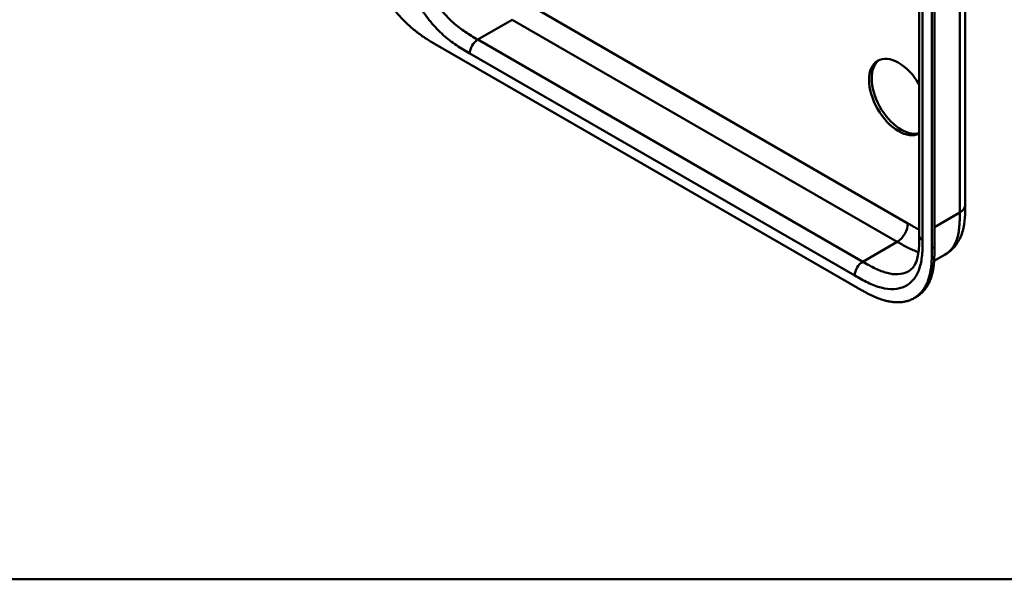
# Model space of a CAD drawing. Header units: millimetres. Extents: x 20 to 833, y 20 to 574.
# Tile 1 of 27: x 125 to 230, y 20 to 80. Entities that reach past the tile are written whole.
import ezdxf

# ---------------------------------------------------------------- set-up
doc = ezdxf.new("R2010")
doc.units = ezdxf.units.MM
doc.header["$LTSCALE"] = 2
for name, color, linetype, lineweight in [('Sichtbare Kanten(DIN)', 7, 'Continuous', 50), ('Sichtbare tangentiale Kanten(DIN)', 7, 'Continuous', 50), ('Skizziergeometrie(DIN)', 7, 'Continuous', 50)]:
    doc.layers.add(name, color=color, linetype=linetype, lineweight=lineweight)

# ---------------------------------------------------------------- blocks, each defined once
blk = doc.blocks.new('Ränder Standardrahmen')
at = {"layer": 'Skizziergeometrie(DIN)', "flags": 128}
blk.add_lwpolyline([(10, 10), (10, 287), (410, 287), (410, 10), (10, 10)], dxfattribs=at)

msp = doc.modelspace()

# ---------------------------------------------------------------- linework, layer by layer
at = {"layer": 'Sichtbare Kanten(DIN)'}
for p, q in [((220.6491, 56.6326), (220.6491, 118.5006)), ((221.9906, 55.2446), (221.9906, 117.7658)), ((222.2649, 117.9242), (222.2649, 55.403)), ((169.1099, 77.0275), (214.06, 51.0755)), ((225.5462, 59.8986), (225.5462, 59.8986)), ((220.6491, 56.6326), (220.6491, 56.6326)), ((222.2304, 53.9352), (223.4118, 54.6173)), ((220.0814, 49.957), (220.3557, 50.1154))]:
    msp.add_line(p, q, dxfattribs=at)
for centre, major_axis, start_param, end_param in [((218.455, 71.4), (2.23, -3.8625), 1.58676258, 6.26721906), ((218.7379, 71.5633), (-2.23, 3.8625), 0.06346024, 3.00726867)]:
    msp.add_ellipse(centre, major_axis=major_axis, ratio=0.57735027, start_param=start_param, end_param=end_param, dxfattribs=at)
for points, knots in [([(225.5462, 121.7666), (225.5462, 110.88), (225.5462, 99.9934), (225.5462, 79.3707), (225.5462, 69.6346), (225.5462, 59.8986)], [0, 0, 0, 0, 10, 10, 18.94314054, 18.94314054, 18.94314054, 18.94314054]), ([(161.4622, 90.1906), (161.4622, 90.0096), (161.4623, 89.6449), (161.4717, 89.1774), (161.4935, 88.6991), (161.5228, 88.3071), (161.5781, 87.8051), (161.6387, 87.3939), (161.7372, 86.8687), (161.8351, 86.4403), (161.9823, 85.8965), (162.1201, 85.4559), (162.3177, 84.9008), (162.4956, 84.4547), (162.7422, 83.8976), (162.9582, 83.4539), (163.2502, 82.9051), (163.5006, 82.4721), (163.8326, 81.9419), (164.1125, 81.528), (164.478, 81.0265), (164.782, 80.6392), (165.1737, 80.1751), (165.4955, 79.8208), (165.9058, 79.4008), (166.2395, 79.0836), (166.6608, 78.7114), (167.0004, 78.433), (167.4258, 78.1084), (167.7661, 77.8668), (168.1898, 77.5847), (168.611, 77.3207), (168.9443, 77.1239), (169.1099, 77.0275)], [0.023258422, 0.023258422, 0.023258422, 0.023258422, 0.063955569, 0.104652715, 0.125001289, 0.165698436, 0.186047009, 0.226744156, 0.247092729, 0.287789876, 0.308138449, 0.348835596, 0.369184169, 0.409881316, 0.430229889, 0.470927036, 0.491275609, 0.531972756, 0.552321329, 0.593018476, 0.613367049, 0.654064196, 0.67441277, 0.715109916, 0.73545849, 0.776155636, 0.79650421, 0.837201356, 0.85754993, 0.898247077, 0.91859565, 0.959292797, 0.999989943, 0.999989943, 0.999989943, 0.999989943]), ([(225.5462, 59.8986), (225.5462, 58.995), (225.5321, 58.0189), (225.1475, 56.6701), (224.9576, 56.2328), (224.3753, 55.346), (223.9275, 54.9151), (223.4118, 54.6173)], [0, 0, 0, 0, 0.83149432, 0.83149432, 1.24971371, 1.24971371, 1.78286692, 1.78286692, 1.78286692, 1.78286692]), ([(219.5329, 52.8387), (219.722, 52.9479), (219.8928, 53.0998), (220.1736, 53.4973), (220.29, 53.728), (220.5178, 54.4137), (220.5986, 54.9361), (220.6481, 55.8648), (220.6492, 56.2453), (220.6491, 56.6326)], [0, 0, 0, 0, 0.45421906, 0.45421906, 0.83428258, 0.83428258, 1.39716553, 1.39716553, 1.75321484, 1.75321484, 1.75321484, 1.75321484]), ([(214.06, 51.0755), (214.229, 50.9778), (214.5263, 50.8066), (214.8689, 50.6169), (215.1271, 50.4794), (215.2995, 50.3906), (215.5152, 50.2837), (215.688, 50.2017), (215.9039, 50.1043), (216.0766, 50.0307), (216.3353, 49.9274), (216.5931, 49.8341), (216.9343, 49.7279), (217.1878, 49.6624), (217.439, 49.6092), (217.6049, 49.5799), (217.8513, 49.5455), (218.0942, 49.5238), (218.451, 49.5156), (218.7592, 49.5347), (219.131, 49.5921), (219.4171, 49.6647), (219.7585, 49.7888), (220.0181, 49.9147), (220.3237, 50.1053), (220.5523, 50.284), (220.8166, 50.5393), (221.0102, 50.7689), (221.2063, 51.0551), (221.3246, 51.2606), (221.4327, 51.4774), (221.4997, 51.6274), (221.5769, 51.8214), (221.6335, 51.9819), (221.6976, 52.1884), (221.7437, 52.358), (221.8052, 52.6187), (221.8569, 52.8873), (221.91, 53.2568), (221.9388, 53.5405), (221.9601, 53.8283), (221.9708, 54.0219), (221.9804, 54.2656), (221.9853, 54.4614), (221.9889, 54.7064), (221.9905, 54.9515), (221.9906, 55.1471), (221.9906, 55.2446)], [0.000009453, 0.000009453, 0.000009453, 0.000009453, 0.041675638, 0.072925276, 0.083341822, 0.104174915, 0.114591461, 0.135424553, 0.1458411, 0.166674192, 0.177090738, 0.208340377, 0.229173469, 0.260423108, 0.270839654, 0.291672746, 0.302089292, 0.333338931, 0.354172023, 0.395838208, 0.416671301, 0.458337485, 0.479170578, 0.520836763, 0.541669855, 0.58333604, 0.604169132, 0.645835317, 0.666668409, 0.697918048, 0.708334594, 0.729167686, 0.739584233, 0.760417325, 0.770833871, 0.791666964, 0.80208351, 0.833333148, 0.854166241, 0.885415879, 0.895832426, 0.916665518, 0.927082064, 0.947915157, 0.958331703, 0.979164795, 0.999997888, 0.999997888, 0.999997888, 0.999997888]), ([(222.2649, 55.403), (222.2649, 55.3055), (222.2649, 55.1099), (222.2633, 54.8648), (222.2597, 54.6198), (222.2548, 54.424), (222.2452, 54.1803), (222.2345, 53.9867), (222.2131, 53.6989), (222.1844, 53.4152), (222.1312, 53.0457), (222.0796, 52.7771), (222.018, 52.5164), (221.9719, 52.3468), (221.9079, 52.1403), (221.8513, 51.9798), (221.774, 51.7858), (221.7071, 51.6358), (221.5989, 51.419), (221.4806, 51.2135), (221.2846, 50.9273), (221.091, 50.6977), (220.8267, 50.4424), (220.5991, 50.2645), (220.4169, 50.1507), (220.3557, 50.1154)], [-0.999997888, -0.999997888, -0.999997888, -0.999997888, -0.979164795, -0.958331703, -0.947915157, -0.927082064, -0.916665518, -0.895832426, -0.885415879, -0.854166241, -0.833333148, -0.80208351, -0.791666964, -0.770833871, -0.760417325, -0.739584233, -0.729167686, -0.708334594, -0.697918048, -0.666668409, -0.645835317, -0.604169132, -0.58333604, -0.541669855, -0.5212127, -0.5212127, -0.5212127, -0.5212127])]:
    msp.add_open_spline(points, degree=3, knots=knots, dxfattribs=at)
at = {"layer": 'Sichtbare tangentiale Kanten(DIN)'}
for p, q in [((221.0006, 118.0107), (221.0006, 56.1427)), ((178.4435, 81.6), (219.4342, 57.934)), ((177.3123, 79.6403), (173.6353, 77.5175)), ((177.3122, 79.6404), (218.3028, 55.9744)), ((173.6353, 77.5175), (214.6258, 53.8516)), ((213.7773, 52.3819), (172.7868, 76.0478)), ((222.2649, 57.5258), (224.9605, 59.0821)), ((218.3028, 55.9745), (214.6258, 53.8516)), ((221.9906, 55.2446), (222.2649, 55.403))]:
    msp.add_line(p, q, dxfattribs=at)
for points, degree in [([(224.9605, 59.0821), (224.9604, 90.0161), (224.9605, 120.9501)], 2), ([(173.6353, 77.5175), (173.1667, 77.2469), (172.7868, 76.5889), (172.7868, 76.0478)], 3), ([(224.9605, 59.0821), (225.351, 59.3075), (225.5462, 59.603), (225.5462, 59.8986)], 3), ([(219.4342, 57.934), (219.4342, 57.2125), (218.9277, 56.3352), (218.3029, 55.9744)], 3), ([(220.6491, 56.6326), (220.6492, 56.4553), (220.7663, 56.278), (221.0006, 56.1427)], 3), ([(214.6258, 53.8516), (214.1572, 53.581), (213.7773, 52.923), (213.7773, 52.3819)], 3)]:
    msp.add_open_spline(points, degree=degree, dxfattribs=at)
for points, knots in [([(172.7868, 76.0478), (172.5589, 76.1793), (172.0931, 76.4485), (171.3793, 76.8978), (170.6659, 77.4099), (169.7278, 78.1875), (168.6025, 79.3514), (167.417, 81.0062), (166.4743, 82.8349), (165.9544, 84.3986), (165.7092, 85.6145), (165.6036, 86.4995), (165.5637, 87.35), (165.5634, 87.8881), (165.5634, 88.1494)], [0, 0, 0, 0, 0.24350278, 0.48700412, 0.73050547, 0.97400681, 1.46100949, 1.94801218, 2.43501487, 2.92201755, 3.16551889, 3.40902024, 3.65252158, 3.89602292, 3.89602292, 3.89602292, 3.89602292]), ([(167.2605, 88.1494), (167.2605, 87.8881), (167.2609, 87.3705), (167.2979, 86.5961), (167.3911, 85.8181), (167.6025, 84.7722), (168.0435, 83.4469), (168.844, 81.8929), (169.8578, 80.4772), (170.8291, 79.4715), (171.6543, 78.7869), (172.295, 78.3267), (172.956, 77.91), (173.4075, 77.649), (173.6353, 77.5175)], [0, 0, 0, 0, 0.24350134, 0.48700269, 0.73050403, 0.97400537, 1.46100806, 1.94801074, 2.43501343, 2.92201611, 3.16551746, 3.4090188, 3.65252014, 3.89602232, 3.89602232, 3.89602232, 3.89602232]), ([(223.4118, 54.6174), (223.5042, 54.6707), (223.593, 54.7301), (223.6775, 54.7951), (223.8348, 54.9161), (223.9783, 55.057), (224.1068, 55.2164), (224.2357, 55.3763), (224.3496, 55.5548), (224.4477, 55.7494), (224.5453, 55.943), (224.6274, 56.1529), (224.6941, 56.3735), (224.7605, 56.5933), (224.811, 56.8209), (224.8494, 57.0575), (224.8864, 57.285), (224.9121, 57.5211), (224.9291, 57.7654), (224.9448, 57.99), (224.953, 58.2217), (224.9569, 58.4554), (224.9604, 58.6653), (224.9605, 58.877), (224.9605, 59.0821)], [1.92279519, 1.92279519, 1.92279519, 1.92279519, 2.05937312, 2.05937312, 2.05937312, 2.31342972, 2.31342972, 2.31342972, 2.56829791, 2.56829791, 2.56829791, 2.82189914, 2.82189914, 2.82189914, 3.07461217, 3.07461217, 3.07461217, 3.31755254, 3.31755254, 3.31755254, 3.54081378, 3.54081378, 3.54081378, 3.74129257, 3.74129257, 3.74129257, 3.74129257]), ([(219.4342, 57.934), (219.4805, 57.9073), (219.5267, 57.8806), (219.573, 57.8539), (219.6982, 57.7817), (219.8234, 57.71), (219.9486, 57.6399), (219.9917, 57.6157), (220.0348, 57.5918), (220.0779, 57.568), (220.0994, 57.5561), (220.121, 57.5443), (220.1425, 57.5325), (220.164, 57.5208), (220.1856, 57.5091), (220.208, 57.497), (220.2957, 57.4497), (220.379, 57.4058), (220.4654, 57.3616), (220.4675, 57.3606), (220.4696, 57.3595), (220.4717, 57.3584), (220.5317, 57.3278), (220.5907, 57.2984), (220.6491, 57.27)], [0, 0, 0, 0, 0.049067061, 0.049067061, 0.049067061, 0.181872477, 0.181872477, 0.181872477, 0.227582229, 0.227582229, 0.227582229, 0.250437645, 0.250437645, 0.250437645, 0.273293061, 0.273293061, 0.273293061, 0.362552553, 0.362552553, 0.362552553, 0.364714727, 0.364714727, 0.364714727, 0.426594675, 0.426594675, 0.426594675, 0.426594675]), ([(221.0006, 56.1427), (221.0006, 55.8815), (221.0004, 55.3438), (220.9605, 54.5393), (220.8548, 53.7762), (220.6096, 52.8433), (220.0898, 51.8799), (219.1471, 51.1399), (217.9616, 50.8539), (216.8362, 50.9895), (215.8981, 51.2951), (215.1847, 51.6068), (214.4709, 51.9817), (214.0051, 52.2503), (213.7773, 52.3819)], [18.38835904, 18.38835904, 18.38835904, 18.38835904, 18.6318621, 18.87536337, 19.11886464, 19.36236591, 19.84936846, 20.336371, 20.82337354, 21.31037609, 21.55387736, 21.79737863, 22.0408799, 22.28438261, 22.28438261, 22.28438261, 22.28438261]), ([(218.3029, 55.9744), (218.4788, 55.8728), (218.6562, 55.7704), (219.0228, 55.5649), (219.2118, 55.4623), (219.5991, 55.2645), (219.7971, 55.1703), (220.1878, 55.0023), (220.3806, 54.9286), (220.5704, 54.8664)], [0, 0, 0, 0, 0.179766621, 0.179766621, 0.371509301, 0.371509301, 0.576112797, 0.576112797, 0.780975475, 0.780975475, 0.780975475, 0.780975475]), ([(214.6258, 53.8516), (214.8536, 53.72), (215.3051, 53.4598), (215.9661, 53.1131), (216.6068, 52.8336), (217.432, 52.5653), (218.4034, 52.4494), (219.1367, 52.6268), (219.4835, 52.8102), (219.5329, 52.8387)], [18.38835965, 18.38835965, 18.38835965, 18.38835965, 18.63186175, 18.87536302, 19.11886429, 19.36236556, 19.84936811, 20.33637065, 20.41930259, 20.41930259, 20.41930259, 20.41930259])]:
    msp.add_open_spline(points, degree=3, knots=knots, dxfattribs=at)

# ---------------------------------------------------------------- block references
at = {"xscale": 2, "yscale": 2, "zscale": 2}
msp.add_blockref('Ränder Standardrahmen', (0, 0), dxfattribs=at)

doc.saveas('drawing.dxf')
